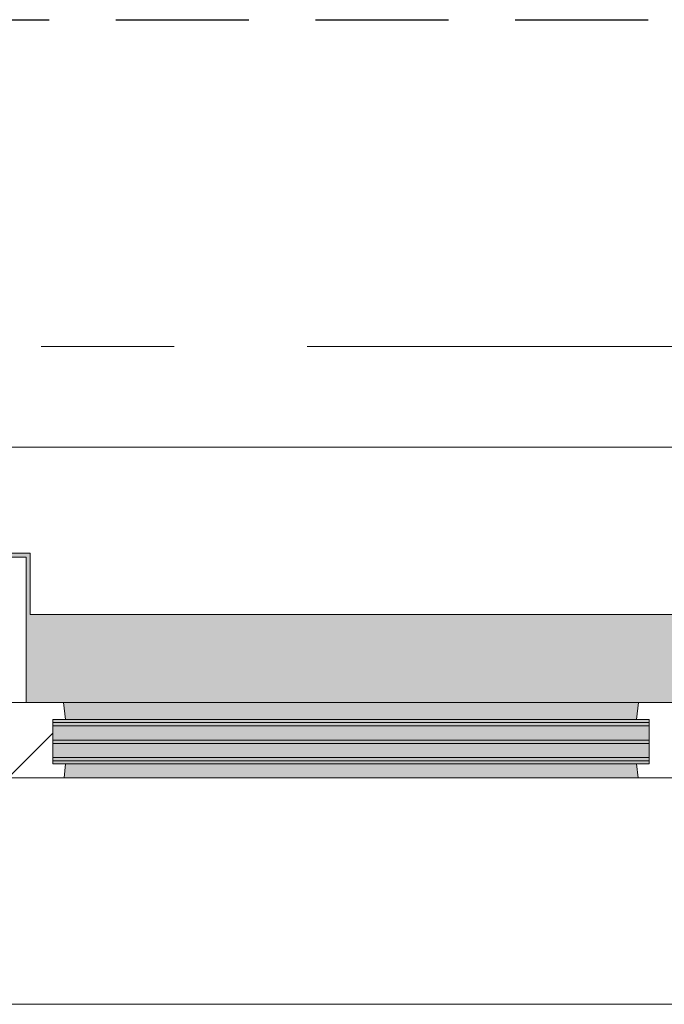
# Model space of a CAD drawing. Extents: x 3176 to 58266, y 1852 to 38199.
# Tile 107 of 256: x 52456 to 53225, y 2043 to 3218. Entities that reach past the tile are written whole.
import ezdxf

# ---------------------------------------------------------------- set-up
doc = ezdxf.new("R2010")
doc.units = 0
doc.header["$LTSCALE"] = 50
doc.linetypes.add('HIDDEN2', pattern=[4.7625, 3.175, -1.5875])
doc.linetypes.add('Onderlegger 1e verdieping$0$stramien', pattern=[22.225, 12.7, -3.175, 3.175, -3.175])
doc.layers.get('0').update_dxf_attribs({"linetype": 'CONTINUOUS'})
doc.layers.add('IWTEKST', color=2, linetype='CONTINUOUS')
doc.layers.add('Onderlegger 1e verdieping$0$A-GLAZ', color=8, linetype='CONTINUOUS', lineweight=25)
doc.layers.add('Onderlegger 1e verdieping$0$S-GRID', color=8, linetype='CONTINUOUS', lineweight=18)
pattern_1 = [(45, (-53099.57, -2253.2), (-212.132, 212.132), [])]

# ---------------------------------------------------------------- blocks, each defined once
blk = doc.blocks.new('Onderlegger 1e verdieping$0$31_KA_Houten kozijn metselwerkgevel met draaiend deel verdieping - 31_KA_Houten kozijn metselwerkgevel met draaiend deel verdieping-V307-Plotview 1e Verdieping - schaal 1 op 100')
at = {"layer": 'Onderlegger 1e verdieping$0$A-GLAZ'}
blk.add_hatch(color=256, dxfattribs=at).paths.add_polyline_path([(636.5, 150), (636.5, 323.5), (656.5, 323.5), (656.5, 328.5), (631.5, 328.5), (631.5, 255), (-631.5, 255), (-631.5, 328.5), (-656.5, 328.5), (-656.5, 323.5), (-636.5, 323.5), (-636.5, 150), (143, 150), (143, 166), (607, 166), (607, 150)], flags=0)
at = {"layer": 'Onderlegger 1e verdieping$0$A-GLAZ', "lineweight": 18}
h = blk.add_hatch(dxfattribs=at)
h.set_pattern_fill('FP_338', color=256, style=0, pattern_type=2)
h.set_pattern_definition(pattern_1)
h.paths.add_polyline_path([(636.5, 150), (656.5, 150), (656.5, 323.5), (636.5, 323.5), (636.5, 161.3)], flags=0)
h.paths.add_polyline_path([(-656.5, 150), (-636.5, 150), (-636.5, 323.5), (-656.5, 323.5), (-656.5, 161.3)], flags=0)
h = blk.add_hatch(dxfattribs=at)
h.set_pattern_fill('FP_338', color=256, style=0, pattern_type=2)
h.set_pattern_definition(pattern_1)
h.paths.add_polyline_path([(591.1, 60), (656.5, 60), (656.5, 150), (591.8, 150), (589.5, 129.8), (604.5, 129.8), (604.5, 77), (589.5, 77)], flags=0)
h.paths.add_polyline_path([(-591.1, 60), (-589.5, 77), (-604.5, 77), (-604.5, 129.8), (-589.5, 129.8), (-591.8, 150), (-656.5, 150), (-656.5, 60)], flags=0)
at = {"layer": 'Onderlegger 1e verdieping$0$A-GLAZ'}
h = blk.add_hatch(color=256, dxfattribs=at)
h.paths.add_polyline_path([(170, 129.8), (170, 150), (152.5, 150), (152.5, 129.8)], flags=0)
h.paths.add_polyline_path([(92, 129.8), (94.3, 150), (-591.8, 150), (-589.5, 129.8), (-34.4, 129.8)], flags=0)
h.paths.add_polyline_path([(589.5, 129.8), (591.8, 150), (580, 150), (580, 129.8)], flags=0)
at = {"layer": 'Onderlegger 1e verdieping$0$A-GLAZ', "lineweight": 18}
h = blk.add_hatch(dxfattribs=at)
h.set_pattern_fill('FP_338', color=256, style=0, pattern_type=2)
h.set_pattern_definition(pattern_1)
h.paths.add_polyline_path([(174, 60), (174, 99), (165, 99), (165, 114), (152.5, 114), (152.5, 150), (94.3, 150), (92, 129.8), (107, 129.8), (107, 77), (92, 77), (93.6, 60)], flags=0)
at = {"layer": 'Onderlegger 1e verdieping$0$A-GLAZ'}
h = blk.add_hatch(color=256, dxfattribs=at)
h.paths.add_polyline_path([(92, 77), (107, 77), (107, 80.3), (-604.5, 80.3), (-604.5, 77), (-34.4, 77)], flags=0)
h.paths.add_polyline_path([(182.1, 77), (180.5, 99), (174, 99), (174, 77), (180.5, 77)], flags=0)
h.paths.add_polyline_path([(569.5, 77), (604.5, 77), (604.5, 129.8), (580, 129.8), (580, 99), (569.5, 99), (567.9, 77)], flags=0)
h.paths.add_polyline_path([(107, 84.3), (107, 101.3), (-604.5, 101.3), (-604.5, 84.3), (-34.4, 84.3)], flags=0)
h.paths.add_polyline_path([(165, 99), (170, 99), (170, 129.8), (152.5, 129.8), (152.5, 114), (165, 114)], flags=0)
h.paths.add_polyline_path([(-604.5, 105.3), (107, 105.3), (107, 122.3), (-604.5, 122.3)], flags=0)
h.paths.add_polyline_path([(-34.4, 126.3), (107, 126.3), (107, 129.8), (-604.5, 129.8), (-604.5, 126.3), (-567.6, 126.3)], flags=0)
h = blk.add_hatch(color=256, dxfattribs=at)
h.paths.add_polyline_path([(231.4, 60), (591.1, 60), (589.5, 77), (174, 77), (174, 60), (218, 60)], flags=0)
h.paths.add_polyline_path([(86.1, 60), (93.6, 60), (92, 77), (-589.5, 77), (-591.1, 60), (-34.4, 60)], flags=0)
at = {"layer": 'Onderlegger 1e verdieping$0$A-GLAZ', "lineweight": 18}
h = blk.add_hatch(dxfattribs=at)
h.set_pattern_fill('FP_338', color=256, style=0, pattern_type=2)
h.set_pattern_definition(pattern_1)
h.paths.add_polyline_path([(706.5, -210.1), (706.5, -180.1), (688.5, -180.1), (688.5, 76.9), (656.5, 76.9), (656.5, 56.9), (664.2, 56.9), (673.9, -210.1)], flags=0)
for p, q in [((-656.5, 323.5), (-656.5, 328.5)), ((-636.5, 323.5), (-656.5, 323.5)), ((-656.5, 323.5), (-656.5, 150)), ((-636.5, 150), (-636.5, 323.5)), ((636.5, 323.5), (636.5, 150)), ((656.5, 323.5), (636.5, 323.5)), ((656.5, 328.5), (656.5, 323.5)), ((656.5, 150), (656.5, 323.5)), ((-656.5, 150), (-636.5, 150)), ((-591.8, 150), (-656.5, 150)), ((-656.5, 150), (-656.5, 60)), ((94.3, 150), (-591.8, 150)), ((-589.5, 129.8), (-591.8, 150)), ((94.3, 150), (92, 129.8)), ((143, 150), (94.3, 150)), ((152.5, 114), (152.5, 150)), ((591.8, 150), (589.5, 129.8)), ((656.5, 150), (607, 150)), ((636.5, 150), (656.5, 150)), ((656.5, 60), (656.5, 150)), ((-604.5, 126.3), (-604.5, 129.8)), ((-604.5, 129.8), (-589.5, 129.8)), ((-589.5, 129.8), (92, 129.8)), ((92, 129.8), (107, 129.8)), ((107, 129.8), (107, 126.3)), ((152.5, 129.8), (170, 129.8)), ((580, 129.8), (589.5, 129.8)), ((589.5, 129.8), (604.5, 129.8)), ((604.5, 129.8), (604.5, 77)), ((-604.5, 105.3), (-604.5, 122.3)), ((107, 122.3), (107, 105.3)), ((165, 114), (152.5, 114)), ((165, 99), (165, 114)), ((-688.5, 94.9), (-688.5, 76.9)), ((-604.5, 84.3), (-604.5, 101.3)), ((107, 101.3), (107, 84.3)), ((170, 99), (165, 99)), ((174, 60), (174, 99)), ((688.5, 76.9), (688.5, 94.9)), ((-656.5, 76.9), (-688.5, 76.9)), ((-688.5, 76.9), (-688.5, -180.1)), ((-656.5, 56.9), (-656.5, 76.9)), ((-604.5, 77), (-604.5, 80.3)), ((-589.5, 77), (-604.5, 77)), ((-591.1, 60), (-589.5, 77)), ((92, 77), (-589.5, 77)), ((107, 77), (92, 77)), ((92, 77), (93.6, 60)), ((107, 80.3), (107, 77)), ((182.1, 77), (174, 77)), ((589.5, 77), (567.9, 77)), ((604.5, 77), (589.5, 77)), ((589.5, 77), (591.1, 60)), ((656.5, 76.9), (688.5, 76.9)), ((656.5, 56.9), (656.5, 76.9)), ((688.5, 76.9), (688.5, -180.1)), ((-656.5, 60), (-591.1, 60)), ((-591.1, 60), (93.6, 60)), ((93.6, 60), (174, 60)), ((174, 60), (591.1, 60)), ((591.1, 60), (656.5, 60)), ((-673.9, -210.1), (-664.2, 56.9)), ((-664.2, 56.9), (-656.5, 56.9)), ((664.2, 56.9), (656.5, 56.9)), ((673.9, -210.1), (664.2, 56.9)), ((-688.5, -180.1), (-706.5, -180.1)), ((-706.5, -180.1), (-706.5, -210.1)), ((688.5, -180.1), (706.5, -180.1)), ((706.5, -180.1), (706.5, -210.1)), ((-706.5, -210.1), (-673.9, -210.1)), ((673.9, -210.1), (-673.9, -210.1)), ((706.5, -210.1), (673.9, -210.1))]:
    blk.add_line(p, q, dxfattribs=at)
blk = doc.blocks.new('Onderlegger 1e verdieping$0$31_KA_Houten kozijn metselwerkgevel triple glas - Type-9950171-Plotview 1e Verdieping - schaal 1 op 100')
at = {"layer": 'Onderlegger 1e verdieping$0$A-GLAZ'}
for points in [[(64.3, 0), (0, 0), (0, -4), (711.5, -4), (711.5, 0), (330.9, 0)], [(711.5, -21), (0, -21), (0, -25), (711.5, -25)], [(597.4, -42), (0, -42), (0, -46), (711.5, -46), (711.5, -42)]]:
    blk.add_hatch(color=256, dxfattribs=at).paths.add_polyline_path(points, flags=0)
at = {"layer": 'Onderlegger 1e verdieping$0$A-GLAZ', "lineweight": 18}
for p, q in [((711.5, 0), (0, 0)), ((0, 0), (0, -4)), ((711.5, -4), (711.5, 0)), ((0, -4), (711.5, -4)), ((711.5, -21), (0, -21)), ((0, -21), (0, -25)), ((711.5, -25), (711.5, -21)), ((0, -25), (711.5, -25)), ((711.5, -42), (0, -42)), ((0, -42), (0, -46)), ((0, -46), (711.5, -46)), ((711.5, -46), (711.5, -42))]:
    blk.add_line(p, q, dxfattribs=at)
blk = doc.blocks.new('Onderlegger 1e verdieping$0$vensterbank tweede verdieping1 - vensterbank tweede verdieping-12034844-Plotview 1e Verdieping - schaal 1 op 100')
at = {"layer": 'Onderlegger 1e verdieping$0$A-GLAZ', "lineweight": 18}
for p, q in [((53911.3, 2708.2), (52287.9, 2708.2)), ((51897.8, 2581.7), (52468.1, 2581.7)), ((52468.1, 2581.7), (52468.1, 2508.2)), ((52468.1, 2508.2), (53731.1, 2508.2))]:
    blk.add_line(p, q, dxfattribs=at)
blk = doc.blocks.new('Onderlegger 1e verdieping')
at = {"layer": 'Onderlegger 1e verdieping$0$S-GRID', "linetype": 'Onderlegger 1e verdieping$0$stramien'}
blk.add_line((36129.9, 2828.2), (55473.5, 2828.2), dxfattribs=at)
at = {"layer": 'Onderlegger 1e verdieping$0$A-GLAZ'}
for name, p in [('Onderlegger 1e verdieping$0$vensterbank tweede verdieping1 - vensterbank tweede verdieping-12034844-Plotview 1e Verdieping - schaal 1 op 100', (0, 0)), ('Onderlegger 1e verdieping$0$31_KA_Houten kozijn metselwerkgevel met draaiend deel verdieping - 31_KA_Houten kozijn metselwerkgevel met draaiend deel verdieping-V307-Plotview 1e Verdieping - schaal 1 op 100', (53099.6, 2253.2)), ('Onderlegger 1e verdieping$0$31_KA_Houten kozijn metselwerkgevel triple glas - Type-9950171-Plotview 1e Verdieping - schaal 1 op 100', (52495, 2379.5))]:
    blk.add_blockref(name, p, dxfattribs=at)

msp = doc.modelspace()

# ---------------------------------------------------------------- linework, layer by layer
at = {"layer": 'IWTEKST', "linetype": 'HIDDEN2'}
msp.add_line((38044.6, 3218.2), (53488.6, 3218.2), dxfattribs=at)

# ---------------------------------------------------------------- block references
msp.add_blockref('Onderlegger 1e verdieping', (0, 0))

doc.saveas('drawing.dxf')
